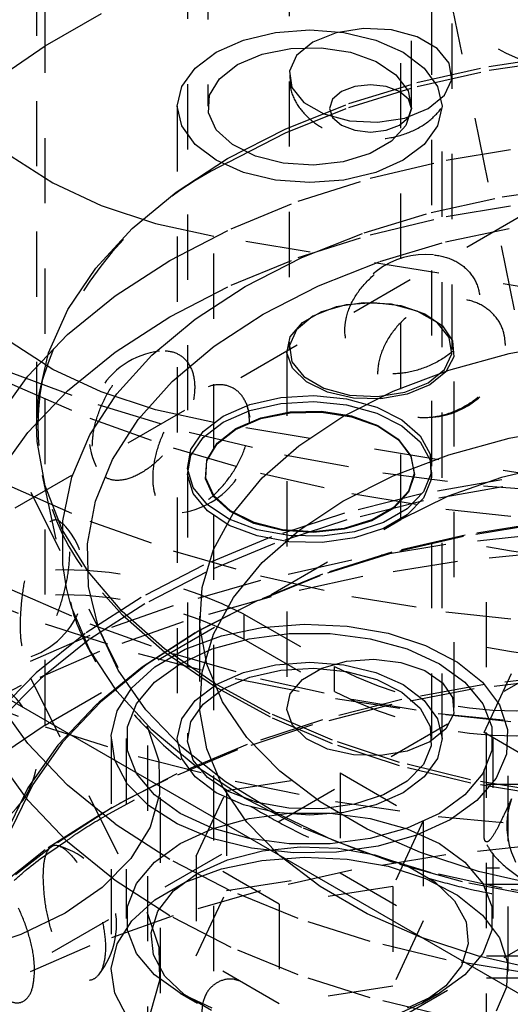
# Model space of a CAD drawing. Header units: inches. Extents: x 1907 to 2452, y -210 to -54.
# Tile 189 of 256: x 1986.158 to 1986.911, y -189.07 to -187.56. Entities that reach past the tile are written whole.
import ezdxf

# ---------------------------------------------------------------- set-up
doc = ezdxf.new("R2010")
doc.units = ezdxf.units.IN
doc.header["$LTSCALE"] = 0.5
doc.header["$MEASUREMENT"] = 0
doc.linetypes.add('HIDDEN', pattern=[0.225, 0.15, -0.075])
doc.layers.add('SID-M-H', color=4, linetype='HIDDEN')
doc.layers.add('SID-M-S', color=105, linetype='Continuous')

msp = doc.modelspace()

# ---------------------------------------------------------------- linework, layer by layer
at = {"layer": 'SID-M-H'}
for p, q in [((1986.18415, -183.28524), (1986.18415, -188.18167)), ((1991.78034, -185.05973), (1978.69887, -192.6115)), ((1986.57136, -185.65506), (1986.57136, -188.06622)), ((1986.82136, -188.06622), (1986.82136, -185.65506)), ((1986.44677, -186.06), (1986.44677, -187.69308)), ((1986.75927, -187.69308), (1986.75927, -186.06)), ((1986.0351, -189.09003), (1989.74741, -186.94696)), ((1986.74278, -188.32697), (1986.74278, -187.00009)), ((1986.41552, -187.25929), (1986.41552, -188.24484)), ((1986.79052, -188.24484), (1986.79052, -187.25929)), ((1986.19738, -187.60073), (1986.74278, -187.28588)), ((1986.19738, -188.64182), (1986.19738, -187.31494)), ((1986.0351, -189.4983), (1989.74741, -187.35523)), ((1986.81635, -187.51551), (1987.0506, -188.66026)), ((1986.50152, -187.59159), (1986.55048, -187.57988)), ((1986.55048, -187.57988), (1986.60302, -187.57589)), ((1986.60302, -187.57589), (1986.65556, -187.57988)), ((1986.64353, -187.58039), (1986.60797, -187.59476)), ((1986.68546, -187.5739), (1986.64353, -187.58039)), ((1986.65556, -187.57988), (1986.70452, -187.59159)), ((1986.72871, -187.57608), (1986.68546, -187.5739)), ((1986.76805, -187.58668), (1986.72871, -187.57608)), ((1986.45948, -187.61022), (1986.50152, -187.59159)), ((1986.60797, -187.59476), (1986.58307, -187.61529)), ((1986.70452, -187.59159), (1986.74656, -187.61022)), ((1986.79875, -187.6044), (1986.76805, -187.58668)), ((1986.13536, -187.64277), (1986.19738, -187.60073)), ((1986.42721, -187.63449), (1986.45948, -187.61022)), ((1986.49253, -187.6293), (1986.53001, -187.61333)), ((1986.53001, -187.61333), (1986.57397, -187.60445)), ((1986.57397, -187.60445), (1986.62051, -187.60345)), ((1986.62051, -187.60345), (1986.6655, -187.61041)), ((1986.6655, -187.61041), (1986.70494, -187.62471)), ((1986.74656, -187.61022), (1986.77882, -187.63449)), ((1986.8171, -187.62711), (1986.79875, -187.6044)), ((1986.46487, -187.65093), (1986.49253, -187.6293)), ((1986.58307, -187.61529), (1986.57183, -187.6395)), ((1986.70494, -187.62471), (1986.73532, -187.64509)), ((1986.82088, -187.65208), (1986.8171, -187.62711)), ((1986.87795, -187.63211), (1986.99269, -187.61506)), ((1986.87813, -187.63802), (1986.99281, -187.62098)), ((1986.40693, -187.66275), (1986.42721, -187.63449)), ((1986.57183, -187.6395), (1986.57562, -187.66446)), ((1986.76751, -187.65687), (1986.87795, -187.63211)), ((1986.76776, -187.66277), (1986.87813, -187.63802)), ((1986.77882, -187.63449), (1986.7991, -187.66275)), ((1986.44949, -187.67631), (1986.46487, -187.65093)), ((1986.66291, -187.689), (1986.76751, -187.65687)), ((1986.73532, -187.64509), (1986.75394, -187.66973)), ((1986.80964, -187.67628), (1986.82088, -187.65208)), ((1986.40002, -187.69308), (1986.40693, -187.66275)), ((1986.57562, -187.66446), (1986.59396, -187.68718)), ((1986.65181, -187.6707), (1986.63815, -187.68249)), ((1986.67225, -187.66281), (1986.65181, -187.6707)), ((1986.66323, -187.69488), (1986.76776, -187.66277)), ((1986.69636, -187.66004), (1986.67225, -187.66281)), ((1986.72047, -187.66281), (1986.69636, -187.66004)), ((1986.7409, -187.6707), (1986.72047, -187.66281)), ((1986.75456, -187.68249), (1986.7409, -187.6707)), ((1986.75394, -187.66973), (1986.75916, -187.69645)), ((1986.7991, -187.66275), (1986.80602, -187.69308)), ((1986.44775, -187.70318), (1986.44949, -187.67631)), ((1986.56564, -187.72805), (1986.66291, -187.689)), ((1986.59396, -187.68718), (1986.62466, -187.7049)), ((1986.63815, -187.68249), (1986.63336, -187.69641)), ((1986.75936, -187.69641), (1986.75456, -187.68249)), ((1986.78474, -187.69681), (1986.80964, -187.67628)), ((1986.40002, -187.69308), (1986.40002, -188.66272)), ((1986.40693, -187.72341), (1986.40002, -187.69308)), ((1986.45981, -187.72915), (1986.44775, -187.70318)), ((1986.56601, -187.7339), (1986.66323, -187.69488)), ((1986.63336, -187.69641), (1986.63815, -187.71033)), ((1986.74918, -187.71119), (1986.78474, -187.69681)), ((1986.75916, -187.69645), (1986.7505, -187.72287)), ((1986.75456, -187.71033), (1986.75936, -187.69641)), ((1986.80602, -187.69308), (1986.7991, -187.72341)), ((1986.80602, -188.66272), (1986.80602, -187.69308)), ((1986.62466, -187.7049), (1986.664, -187.71549)), ((1986.63815, -187.71033), (1986.65181, -187.72213)), ((1986.664, -187.71549), (1986.70725, -187.71767)), ((1986.70725, -187.71767), (1986.74918, -187.71119)), ((1986.7409, -187.72213), (1986.75456, -187.71033)), ((1986.42721, -187.75168), (1986.40693, -187.72341)), ((1986.48458, -187.75192), (1986.45981, -187.72915)), ((1986.47704, -187.77346), (1986.56564, -187.72805)), ((1986.47746, -187.77929), (1986.56601, -187.7339)), ((1986.65181, -187.72213), (1986.67225, -187.73001)), ((1986.67225, -187.73001), (1986.69636, -187.73278)), ((1986.69636, -187.73278), (1986.72047, -187.73001)), ((1986.72047, -187.73001), (1986.7409, -187.72213)), ((1986.7505, -187.72287), (1986.72874, -187.74664)), ((1986.7991, -187.72341), (1986.77882, -187.75168)), ((1986.72874, -187.74664), (1986.6958, -187.76566)), ((1986.45948, -187.77595), (1986.42721, -187.75168)), ((1986.51989, -187.76946), (1986.48458, -187.75192)), ((1986.77882, -187.75168), (1986.74656, -187.77595)), ((1986.81258, -187.77561), (1986.93381, -187.75545)), ((1986.14496, -187.76967), (1986.20891, -187.81073)), ((1986.39837, -187.82461), (1986.47704, -187.77346)), ((1986.50152, -187.79457), (1986.45948, -187.77595)), ((1986.56258, -187.78021), (1986.51989, -187.76946)), ((1986.60886, -187.78322), (1986.56258, -187.78021)), ((1986.65462, -187.77822), (1986.60886, -187.78322)), ((1986.6958, -187.76566), (1986.65462, -187.77822)), ((1986.69603, -187.80348), (1986.81258, -187.77561)), ((1986.74656, -187.77595), (1986.70452, -187.79457)), ((1986.55048, -187.80628), (1986.50152, -187.79457)), ((1986.70452, -187.79457), (1986.65556, -187.80628)), ((1986.60302, -187.81027), (1986.55048, -187.80628)), ((1986.58561, -187.83871), (1986.69603, -187.80348)), ((1986.65556, -187.80628), (1986.60302, -187.81027)), ((1986.20891, -187.81073), (1986.28337, -187.8454)), ((1986.33073, -187.88077), (1986.39837, -187.82461)), ((1986.89805, -187.83204), (1987.01081, -187.81599)), ((1986.48272, -187.88086), (1986.58561, -187.83871)), ((1986.78947, -187.85581), (1986.89805, -187.83204)), ((1986.28337, -187.8454), (1986.36643, -187.87278)), ((1986.81258, -187.86217), (1986.93381, -187.842)), ((1986.68665, -187.88696), (1986.78947, -187.85581)), ((1986.69603, -187.89004), (1986.81258, -187.86217)), ((1986.27508, -187.94115), (1986.33073, -187.88077)), ((1986.36643, -187.87278), (1986.45598, -187.89219)), ((1986.38865, -187.92939), (1986.48272, -187.88086)), ((1986.81138, -187.90124), (1986.91795, -187.87849)), ((1987.39292, -188.04729), (1986.45598, -187.89219)), ((1986.45598, -189.21907), (1986.45598, -187.89219)), ((1986.58561, -187.92527), (1986.69603, -187.89004)), ((1986.59108, -187.92505), (1986.68665, -187.88696)), ((1986.71045, -187.93138), (1986.81138, -187.90124)), ((1986.30459, -187.98369), (1986.38865, -187.92939)), ((1986.48272, -187.96741), (1986.58561, -187.92527)), ((1986.50416, -187.9695), (1986.59108, -187.92505)), ((1986.23218, -188.00491), (1986.27508, -187.94115)), ((1986.61671, -187.96845), (1986.71045, -187.93138)), ((1986.38865, -188.01594), (1986.48272, -187.96741)), ((1986.42715, -188.01968), (1986.50416, -187.9695)), ((1986.53157, -188.01189), (1986.61671, -187.96845)), ((1986.23158, -188.04309), (1986.30459, -187.98369)), ((1986.20265, -188.07114), (1986.23218, -188.00491)), ((1986.64353, -188.00082), (1986.60797, -188.0152)), ((1986.62169, -188.00757), (1986.65969, -187.99684)), ((1986.68546, -187.99434), (1986.64353, -188.00082)), ((1986.65969, -187.99684), (1986.70167, -187.99382)), ((1986.72871, -187.99652), (1986.68546, -187.99434)), ((1986.70167, -187.99382), (1986.74307, -187.99883)), ((1986.76805, -188.00711), (1986.72871, -187.99652)), ((1986.74307, -187.99883), (1986.77941, -188.01133)), ((1986.30459, -188.07025), (1986.38865, -188.01594)), ((1986.36118, -188.07485), (1986.42715, -188.01968)), ((1986.45632, -188.06104), (1986.53157, -188.01189)), ((1986.60797, -188.0152), (1986.58307, -188.03572)), ((1986.59178, -188.02483), (1986.62169, -188.00757)), ((1986.79875, -188.02483), (1986.76805, -188.00711)), ((1986.77941, -188.01133), (1986.80674, -188.02997)), ((1986.58307, -188.03572), (1986.57183, -188.05993)), ((1986.5732, -188.04677), (1986.59178, -188.02483)), ((1986.8171, -188.04754), (1986.79875, -188.02483)), ((1986.80674, -188.02997), (1986.82212, -188.05272)), ((1986.17056, -188.10683), (1986.23158, -188.04309)), ((1986.56797, -188.071), (1986.5732, -188.04677)), ((1986.82088, -188.07251), (1986.8171, -188.04754)), ((1986.20891, -188.09652), (1986.14496, -188.05546)), ((1986.39211, -188.11516), (1986.45632, -188.06104)), ((1986.57183, -188.05993), (1986.57562, -188.0849)), ((1986.82212, -188.05272), (1986.82387, -188.07711)), ((1986.90901, -188.07239), (1987.00657, -188.05451)), ((1986.18689, -188.13893), (1986.20265, -188.07114)), ((1986.23158, -188.12964), (1986.30459, -188.07025)), ((1986.30722, -188.13421), (1986.36118, -188.07485)), ((1986.56786, -188.06794), (1986.56786, -188.61502)), ((1986.57665, -188.0949), (1986.56797, -188.071)), ((1986.80964, -188.09672), (1986.82088, -188.07251)), ((1986.82387, -188.07711), (1986.8118, -188.10052)), ((1986.81657, -188.09777), (1986.90901, -188.07239)), ((1986.82486, -188.61502), (1986.82486, -188.06794)), ((1986.28337, -188.13119), (1986.20891, -188.09652)), ((1986.57562, -188.0849), (1986.59396, -188.10761)), ((1986.5983, -188.11588), (1986.57665, -188.0949)), ((1986.78474, -188.11725), (1986.80964, -188.09672)), ((1986.0863, -188.1056), (1986.35496, -188.64649)), ((1986.12228, -188.17412), (1986.17056, -188.10683)), ((1986.14454, -188.10154), (1986.2779, -188.15059)), ((1986.59396, -188.10761), (1986.62466, -188.12533)), ((1986.73097, -188.13018), (1986.81657, -188.09777)), ((1986.8118, -188.10052), (1986.78722, -188.12039)), ((1986.14602, -188.11924), (1986.2658, -188.17146)), ((1986.3399, -188.17342), (1986.39211, -188.11516)), ((1986.63058, -188.13166), (1986.5983, -188.11588)), ((1986.62466, -188.12533), (1986.664, -188.13592)), ((1986.74918, -188.13162), (1986.78474, -188.11725)), ((1986.78722, -188.12039), (1986.75279, -188.13458)), ((1986.17056, -188.19338), (1986.23158, -188.12964)), ((1986.18415, -188.18167), (1986.18689, -188.13893)), ((1986.26604, -188.19689), (1986.30722, -188.13421)), ((1986.36643, -188.15857), (1986.28337, -188.13119)), ((1986.51112, -188.15049), (1986.55862, -188.13968)), ((1986.55862, -188.13968), (1986.60942, -188.13667)), ((1986.60942, -188.13667), (1986.65974, -188.14167)), ((1986.66999, -188.14054), (1986.63058, -188.13166)), ((1986.65382, -188.16902), (1986.73097, -188.13018)), ((1986.65974, -188.14167), (1986.70585, -188.15433)), ((1986.664, -188.13592), (1986.70725, -188.13811)), ((1986.71225, -188.14155), (1986.66999, -188.14054)), ((1986.70725, -188.13811), (1986.74918, -188.13162)), ((1986.75279, -188.13458), (1986.71225, -188.14155)), ((1986.2779, -188.15059), (1986.41815, -188.19273)), ((1986.47044, -188.16831), (1986.51112, -188.15049)), ((1986.51112, -188.15978), (1986.55862, -188.14897)), ((1986.55862, -188.14897), (1986.60942, -188.14595)), ((1986.60942, -188.14595), (1986.65974, -188.15096)), ((1986.65974, -188.15096), (1986.70585, -188.16362)), ((1986.70585, -188.15433), (1986.74434, -188.17371)), ((1986.2658, -188.17146), (1986.39342, -188.21707)), ((1986.45598, -188.17798), (1986.36643, -188.15857)), ((1986.43958, -188.19179), (1986.47044, -188.16831)), ((1986.47044, -188.17759), (1986.51112, -188.15978)), ((1986.48937, -188.18853), (1986.52792, -188.1721)), ((1986.48957, -188.18739), (1986.52805, -188.17099)), ((1986.52792, -188.1721), (1986.57314, -188.16297)), ((1986.52805, -188.17099), (1986.57319, -188.16187)), ((1986.57314, -188.16297), (1986.62101, -188.16194)), ((1986.57319, -188.16187), (1986.62098, -188.16084)), ((1986.58654, -188.21356), (1986.65382, -188.16902)), ((1986.62098, -188.16084), (1986.66718, -188.16799)), ((1986.62101, -188.16194), (1986.66729, -188.16909)), ((1986.66718, -188.16799), (1986.70767, -188.18268)), ((1986.66729, -188.16909), (1986.70785, -188.18381)), ((1986.70585, -188.16362), (1986.74434, -188.18299)), ((1986.18514, -188.20732), (1986.18415, -188.18167)), ((1986.30049, -188.23494), (1986.3399, -188.17342)), ((1986.43958, -188.20108), (1986.47044, -188.17759)), ((1987.39292, -188.33307), (1986.45598, -188.17798)), ((1986.46116, -188.2096), (1986.48957, -188.18739)), ((1986.70767, -188.18268), (1986.73887, -188.20361)), ((1986.70785, -188.18381), (1986.7391, -188.20477)), ((1986.74434, -188.17371), (1986.77234, -188.19836)), ((1986.74434, -188.18299), (1986.77234, -188.20764)), ((1986.90901, -188.20222), (1987.00657, -188.18434)), ((1986.12228, -188.26067), (1986.17056, -188.19338)), ((1986.23825, -188.26198), (1986.26604, -188.19689)), ((1986.41815, -188.19273), (1986.56424, -188.22767)), ((1986.42085, -188.21922), (1986.43958, -188.19179)), ((1986.42085, -188.2285), (1986.43958, -188.20108)), ((1986.46093, -188.21078), (1986.48937, -188.18853)), ((1986.77234, -188.19836), (1986.78779, -188.22645)), ((1986.81657, -188.2276), (1986.90901, -188.20222)), ((1986.1974, -188.27535), (1986.18514, -188.20732)), ((1986.39342, -188.21707), (1986.52778, -188.2557)), ((1986.4451, -188.23688), (1986.46093, -188.21078)), ((1986.44537, -188.23566), (1986.46116, -188.2096)), ((1986.5304, -188.26297), (1986.58654, -188.21356)), ((1986.73887, -188.20361), (1986.758, -188.22891)), ((1986.7391, -188.20477), (1986.75826, -188.23012)), ((1986.77234, -188.20764), (1986.78779, -188.23574)), ((1986.41563, -188.24854), (1986.42085, -188.21922)), ((1986.41563, -188.25783), (1986.42085, -188.2285)), ((1986.56424, -188.22767), (1986.71504, -188.25511)), ((1986.73097, -188.26001), (1986.81657, -188.2276)), ((1986.758, -188.22891), (1986.76335, -188.25635)), ((1986.75826, -188.23012), (1986.76362, -188.2576)), ((1986.78779, -188.22645), (1986.78953, -188.25591)), ((1986.27448, -188.2988), (1986.30049, -188.23494)), ((1986.44331, -188.26452), (1986.4451, -188.23688)), ((1986.44358, -188.26325), (1986.44537, -188.23566)), ((1986.78779, -188.23574), (1986.78953, -188.2652)), ((1986.98597, -188.24171), (1986.89736, -188.2625)), ((1986.19254, -188.25917), (1986.23, -188.43126)), ((1986.22425, -188.32853), (1986.23825, -188.26198)), ((1986.41552, -188.25413), (1986.41552, -188.66272)), ((1986.4243, -188.27759), (1986.41563, -188.24854)), ((1986.4243, -188.28688), (1986.41563, -188.25783)), ((1986.45596, -188.28992), (1986.44358, -188.26325)), ((1986.48644, -188.31633), (1986.5304, -188.26297)), ((1986.52778, -188.2557), (1986.66774, -188.287)), ((1986.65382, -188.29885), (1986.73097, -188.26001)), ((1986.71504, -188.25511), (1986.86941, -188.27487)), ((1986.76335, -188.25635), (1986.75446, -188.28348)), ((1986.76362, -188.2576), (1986.75471, -188.28477)), ((1986.78953, -188.25591), (1986.77745, -188.28455)), ((1986.79052, -188.66272), (1986.79052, -188.25413)), ((1986.89736, -188.2625), (1986.8156, -188.29116)), ((1987.02384, -188.25185), (1986.89756, -188.26584)), ((1987.0249, -188.26278), (1986.89946, -188.27668)), ((1986.14602, -188.27683), (1986.2658, -188.32905)), ((1986.22352, -188.34207), (1986.1974, -188.27535)), ((1986.44623, -188.30421), (1986.4243, -188.27759)), ((1986.45571, -188.29123), (1986.44331, -188.26452)), ((1986.89756, -188.26584), (1986.77464, -188.28762)), ((1986.89946, -188.27668), (1986.77736, -188.29832)), ((1986.78953, -188.2652), (1986.77745, -188.29384)), ((1986.86941, -188.27487), (1987.02618, -188.28679)), ((1986.44623, -188.3135), (1986.4243, -188.28688)), ((1986.4812, -188.31465), (1986.45571, -188.29123)), ((1986.4814, -188.3133), (1986.45596, -188.28992)), ((1986.77464, -188.28762), (1986.65653, -188.31696)), ((1986.66774, -188.287), (1986.8121, -188.31071)), ((1986.75446, -188.28348), (1986.73211, -188.30789)), ((1986.75471, -188.28477), (1986.73233, -188.30923)), ((1986.8156, -188.29116), (1986.74278, -188.32697)), ((1986.77745, -188.28455), (1986.75242, -188.31025)), ((1986.26225, -188.36401), (1986.27448, -188.2988)), ((1986.47979, -188.32643), (1986.44623, -188.30421)), ((1986.58654, -188.34339), (1986.65382, -188.29885)), ((1986.77736, -188.29832), (1986.66003, -188.32746)), ((1986.73211, -188.30789), (1986.69829, -188.32741)), ((1986.77745, -188.29384), (1986.75242, -188.31953)), ((1986.47979, -188.33571), (1986.44623, -188.3135)), ((1986.45547, -188.37266), (1986.48644, -188.31633)), ((1986.51751, -188.33269), (1986.4812, -188.31465)), ((1986.51766, -188.33131), (1986.4814, -188.3133)), ((1986.65653, -188.31696), (1986.5446, -188.35349)), ((1986.73233, -188.30923), (1986.69845, -188.32878)), ((1986.75242, -188.31025), (1986.71631, -188.33109)), ((1986.75242, -188.31953), (1986.71631, -188.34038)), ((1986.8121, -188.31071), (1986.95964, -188.32663)), ((1986.19738, -188.64182), (1986.74278, -188.32697)), ((1986.22425, -188.39557), (1986.22425, -188.32853)), ((1986.2658, -188.32905), (1986.39342, -188.37467)), ((1986.52249, -188.34259), (1986.47979, -188.32643)), ((1986.52249, -188.35188), (1986.47979, -188.33571)), ((1986.56142, -188.34375), (1986.51751, -188.33269)), ((1986.56149, -188.34235), (1986.51766, -188.33131)), ((1986.66003, -188.32746), (1986.54884, -188.36375)), ((1986.69829, -188.32741), (1986.65601, -188.34031)), ((1986.69845, -188.32878), (1986.6561, -188.3417)), ((1986.71631, -188.33109), (1986.6718, -188.34554)), ((1986.95662, -188.33374), (1986.83888, -188.35265)), ((1986.9583, -188.33175), (1986.84142, -188.35052)), ((1986.26313, -188.40653), (1986.22352, -188.34207)), ((1986.5446, -188.35349), (1986.44017, -188.39679)), ((1986.57116, -188.35151), (1986.52249, -188.34259)), ((1986.57116, -188.3608), (1986.52249, -188.35188)), ((1986.5304, -188.3928), (1986.58654, -188.34339)), ((1986.60903, -188.34685), (1986.56142, -188.34375)), ((1986.60902, -188.34544), (1986.56149, -188.34235)), ((1986.62219, -188.35252), (1986.57116, -188.35151)), ((1986.65601, -188.34031), (1986.60902, -188.34544)), ((1986.6561, -188.3417), (1986.60903, -188.34685)), ((1986.6718, -188.34554), (1986.62219, -188.35252)), ((1986.71631, -188.34038), (1986.6718, -188.35483)), ((1986.83888, -188.35265), (1986.72564, -188.37918)), ((1986.84142, -188.35052), (1986.72901, -188.37686)), ((1986.95964, -188.34934), (1986.8121, -188.36526)), ((1986.264, -188.4296), (1986.26225, -188.36401)), ((1986.54884, -188.36375), (1986.4451, -188.40676)), ((1986.62219, -188.3618), (1986.57116, -188.3608)), ((1986.6718, -188.35483), (1986.62219, -188.3618)), ((1986.8121, -188.36526), (1986.66774, -188.38897)), ((1986.87415, -189.15334), (1986.87415, -188.36821)), ((1986.39342, -188.37467), (1986.52778, -188.41329)), ((1986.43808, -188.43089), (1986.45547, -188.37266)), ((1986.72564, -188.37918), (1986.61838, -188.41299)), ((1986.72901, -188.37686), (1986.62254, -188.41042)), ((1986.97776, -188.37591), (1986.82962, -188.39111)), ((1986.0863, -188.39139), (1986.35496, -188.93228)), ((1986.23, -188.43126), (1986.22425, -188.39557)), ((1986.44017, -188.39679), (1986.34446, -188.44636)), ((1986.48644, -188.44616), (1986.5304, -188.3928)), ((1986.66774, -188.38897), (1986.52778, -188.42028)), ((1986.82962, -188.39111), (1986.6846, -188.41424)), ((1986.31566, -188.46784), (1986.26313, -188.40653)), ((1986.4451, -188.40676), (1986.35003, -188.456)), ((1986.61838, -188.41299), (1986.51849, -188.45364)), ((1986.62254, -188.41042), (1986.52339, -188.45077)), ((1986.52778, -188.41329), (1986.66774, -188.44459)), ((1986.6846, -188.41424), (1986.54396, -188.44512)), ((1986.52778, -188.42028), (1986.39342, -188.4589)), ((1986.0625, -188.43436), (1986.19758, -188.48677)), ((1986.14602, -188.43443), (1986.2658, -188.48664)), ((1986.23514, -188.4518), (1986.23, -188.43126)), ((1986.2797, -188.49457), (1986.264, -188.4296)), ((1986.31618, -188.47325), (1986.28523, -188.43939)), ((1986.43459, -188.48995), (1986.43808, -188.43089)), ((1986.23825, -188.46212), (1986.23514, -188.4518)), ((1986.34446, -188.44636), (1986.25859, -188.50161)), ((1986.35003, -188.456), (1986.26473, -188.51089)), ((1986.39342, -188.4589), (1986.2658, -188.50451)), ((1986.54396, -188.44512), (1986.40896, -188.48346)), ((1986.51849, -188.45364), (1986.42728, -188.5006)), ((1986.52339, -188.45077), (1986.43285, -188.49738)), ((1986.45547, -188.50249), (1986.48644, -188.44616)), ((1986.66774, -188.44459), (1986.8121, -188.4683)), ((1986.26604, -188.52721), (1986.23825, -188.46212)), ((1986.38039, -188.52513), (1986.31566, -188.46784)), ((1986.38087, -188.53051), (1986.31618, -188.47325)), ((1986.5021, -188.47169), (1986.64129, -188.55204)), ((1986.5021, -188.47169), (1986.5021, -188.51026)), ((1986.8121, -188.4683), (1986.95964, -188.48422)), ((1986.87045, -188.65352), (1986.95451, -188.47243)), ((1986.19758, -188.48677), (1986.33996, -188.53228)), ((1986.2658, -188.48664), (1986.39342, -188.53226)), ((1986.40896, -188.48346), (1986.28076, -188.52893)), ((1986.43415, -188.47517), (1986.43415, -188.605)), ((1986.52953, -188.49213), (1986.59477, -188.487)), ((1986.59477, -188.487), (1986.6604, -188.49009)), ((1986.2658, -188.50451), (1986.14602, -188.55673)), ((1986.25859, -188.50161), (1986.18358, -188.5619)), ((1986.30911, -188.55793), (1986.2797, -188.49457)), ((1986.42728, -188.5006), (1986.34594, -188.55325)), ((1986.43285, -188.49738), (1986.3521, -188.54965)), ((1986.44505, -188.54874), (1986.43459, -188.48995)), ((1986.43808, -188.56072), (1986.45547, -188.50249)), ((1986.46772, -188.50524), (1986.52953, -188.49213)), ((1986.51013, -188.50947), (1986.57153, -188.50138)), ((1986.57153, -188.50138), (1986.63451, -188.50138)), ((1986.63451, -188.50138), (1986.69591, -188.50947)), ((1986.6604, -188.49009), (1986.72334, -188.50125)), ((1986.72334, -188.50125), (1986.78066, -188.51995)), ((1986.26473, -188.51089), (1986.1942, -188.5672)), ((1986.41225, -188.52571), (1986.46772, -188.50524)), ((1986.45338, -188.52525), (1986.51013, -188.50947)), ((1986.5021, -188.51026), (1986.64129, -188.59062)), ((1986.69591, -188.50947), (1986.75265, -188.52525)), ((1986.78066, -188.51995), (1986.82967, -188.54534)), ((1986.28076, -188.52893), (1986.1605, -188.58113)), ((1986.30722, -188.58989), (1986.26604, -188.52721)), ((1986.33996, -188.53228), (1986.4886, -188.57056)), ((1986.36569, -188.55259), (1986.41225, -188.52571)), ((1986.4564, -188.5776), (1986.38039, -188.52513)), ((1986.45683, -188.58294), (1986.38087, -188.53051)), ((1986.39342, -188.53226), (1986.52778, -188.57088)), ((1986.40414, -188.54792), (1986.45338, -188.52525)), ((1986.75265, -188.52525), (1986.80189, -188.54792)), ((1986.3521, -188.54965), (1986.2822, -188.60689)), ((1986.36488, -188.57634), (1986.40414, -188.54792)), ((1986.46929, -188.60615), (1986.44505, -188.54874)), ((1986.50152, -188.56123), (1986.55048, -188.54953)), ((1986.55048, -188.54953), (1986.60302, -188.54553)), ((1986.60302, -188.54553), (1986.65556, -188.54953)), ((1986.62169, -188.55465), (1986.65969, -188.54392)), ((1986.65556, -188.54953), (1986.70452, -188.56123)), ((1986.65969, -188.54392), (1986.70167, -188.5409)), ((1986.70167, -188.5409), (1986.74307, -188.54591)), ((1986.74307, -188.54591), (1986.77941, -188.55841)), ((1986.80189, -188.54792), (1986.84116, -188.57634)), ((1986.82967, -188.54534), (1986.86809, -188.57621)), ((1986.18358, -188.5619), (1986.1203, -188.62651)), ((1986.34594, -188.55325), (1986.2802, -188.60662)), ((1986.35178, -188.61872), (1986.30911, -188.55793)), ((1986.33022, -188.58462), (1986.36569, -188.55259)), ((1986.43459, -188.61978), (1986.43808, -188.56072)), ((1986.45948, -188.57986), (1986.50152, -188.56123)), ((1986.51112, -188.56837), (1986.55862, -188.55756)), ((1986.55862, -188.55756), (1986.60942, -188.55454)), ((1986.59178, -188.57192), (1986.62169, -188.55465)), ((1986.60942, -188.55454), (1986.65974, -188.55955)), ((1986.64129, -188.59062), (1986.64129, -188.55204)), ((1986.65974, -188.55955), (1986.70585, -188.57221)), ((1986.70452, -188.56123), (1986.74656, -188.57986)), ((1986.77941, -188.55841), (1986.80674, -188.57705)), ((1987.00176, -188.56455), (1986.87135, -188.57979)), ((1986.19022, -188.57078), (1986.12735, -188.63496)), ((1986.1942, -188.5672), (1986.19022, -188.57078)), ((1986.33755, -188.6091), (1986.36488, -188.57634)), ((1986.42721, -188.60413), (1986.45948, -188.57986)), ((1986.54262, -188.62451), (1986.4564, -188.5776)), ((1986.47044, -188.58618), (1986.51112, -188.56837)), ((1986.4886, -188.57056), (1986.64238, -188.60132)), ((1986.52778, -188.57088), (1986.66774, -188.60218)), ((1986.5732, -188.59385), (1986.59178, -188.57192)), ((1986.70585, -188.57221), (1986.74434, -188.59159)), ((1986.87135, -188.57979), (1986.74448, -188.60294)), ((1986.74656, -188.57986), (1986.77882, -188.60413)), ((1986.80674, -188.57705), (1986.82212, -188.5998)), ((1986.84116, -188.57634), (1986.86849, -188.6091)), ((1986.98548, -188.57064), (1986.85545, -188.58659)), ((1986.86809, -188.57621), (1986.89411, -188.61113)), ((1986.0625, -188.59196), (1986.19758, -188.64436)), ((1986.1605, -188.58113), (1986.06759, -188.62918)), ((1986.36118, -188.64925), (1986.30722, -188.58989)), ((1986.30752, -188.6203), (1986.33022, -188.58462)), ((1986.43958, -188.60967), (1986.47044, -188.58618)), ((1986.54301, -188.62982), (1986.45683, -188.58294)), ((1986.56797, -188.61809), (1986.5732, -188.59385)), ((1986.85545, -188.58659), (1986.72902, -188.61031)), ((1986.74434, -188.59159), (1986.77234, -188.61623)), ((1986.17056, -188.6704), (1986.12228, -188.60312)), ((1986.2822, -188.60689), (1986.22407, -188.66836)), ((1986.2802, -188.60662), (1986.27552, -188.61092)), ((1986.32354, -188.64454), (1986.33755, -188.6091)), ((1986.40693, -188.63239), (1986.42721, -188.60413)), ((1986.42085, -188.6371), (1986.43958, -188.60967)), ((1986.50684, -188.66112), (1986.46929, -188.60615)), ((1986.72902, -188.61031), (1986.60758, -188.64152)), ((1986.74448, -188.60294), (1986.6226, -188.63374)), ((1986.64238, -188.60132), (1986.80018, -188.62433)), ((1986.66774, -188.60218), (1986.8121, -188.62589)), ((1986.77882, -188.60413), (1986.7991, -188.63239)), ((1986.82212, -188.5998), (1986.82387, -188.6242)), ((1986.86849, -188.6091), (1986.8825, -188.64454)), ((1986.27552, -188.61092), (1986.21695, -188.67284)), ((1986.29863, -188.65796), (1986.30752, -188.6203)), ((1986.40707, -188.67603), (1986.35178, -188.61872)), ((1986.44505, -188.67857), (1986.43459, -188.61978)), ((1986.63785, -188.6652), (1986.54262, -188.62451)), ((1986.57665, -188.64199), (1986.56797, -188.61809)), ((1986.77234, -188.61623), (1986.78779, -188.64433)), ((1986.80018, -188.62433), (1986.96082, -188.63943)), ((1986.82387, -188.6242), (1986.8118, -188.6476)), ((1986.89411, -188.61113), (1986.90651, -188.64846)), ((1986.40002, -188.66272), (1986.40693, -188.63239)), ((1986.41563, -188.66642), (1986.42085, -188.6371)), ((1986.6226, -188.63374), (1986.50708, -188.67185)), ((1986.63818, -188.67049), (1986.54301, -188.62982)), ((1986.7991, -188.63239), (1986.80602, -188.66272)), ((1986.8121, -188.62589), (1986.95964, -188.64182)), ((1986.19738, -188.64182), (1986.13536, -188.68386)), ((1986.19758, -188.64436), (1986.33996, -188.68988)), ((1986.32354, -188.6809), (1986.32354, -188.64454)), ((1986.35496, -189.97337), (1986.35496, -188.64649)), ((1986.35496, -188.64649), (1986.37174, -188.69671)), ((1986.42715, -188.70442), (1986.36118, -188.64925)), ((1986.60758, -188.64152), (1986.49246, -188.67989)), ((1986.5983, -188.66296), (1986.57665, -188.64199)), ((1986.8118, -188.6476), (1986.78722, -188.66748)), ((1986.78779, -188.64433), (1986.78953, -188.67379)), ((1986.87045, -188.80988), (1986.87045, -188.65352)), ((1987.10009, -188.78609), (1986.87045, -188.65352)), ((1986.8825, -188.64454), (1986.8825, -188.6809)), ((1986.90651, -188.64846), (1986.90473, -188.68645)), ((1986.23158, -188.73414), (1986.17056, -188.6704)), ((1986.22407, -188.66836), (1986.17844, -188.73325)), ((1986.29852, -188.66272), (1986.29852, -189.01996)), ((1986.30397, -188.69585), (1986.29863, -188.65796)), ((1986.32177, -188.66272), (1986.32177, -188.93831)), ((1986.40693, -188.69305), (1986.40002, -188.66272)), ((1986.4243, -188.69547), (1986.41563, -188.66642)), ((1986.55701, -188.71263), (1986.50684, -188.66112)), ((1986.63058, -188.67875), (1986.5983, -188.66296)), ((1986.74075, -188.69911), (1986.63785, -188.6652)), ((1986.74102, -188.70438), (1986.63818, -188.67049)), ((1986.78722, -188.66748), (1986.75279, -188.68166)), ((1986.80602, -188.66272), (1986.7991, -188.69305)), ((1986.88427, -188.93831), (1986.88427, -188.66272)), ((1986.90752, -189.01996), (1986.90752, -188.66272)), ((1986.21695, -188.67284), (1986.17099, -188.73821)), ((1986.33755, -188.71635), (1986.32354, -188.6809)), ((1986.49246, -188.67989), (1986.38491, -188.725)), ((1986.50708, -188.67185), (1986.39922, -188.71684)), ((1986.47414, -188.72897), (1986.40707, -188.67603)), ((1986.46929, -188.73598), (1986.44505, -188.67857)), ((1986.66999, -188.68762), (1986.63058, -188.67875)), ((1986.75279, -188.68166), (1986.71225, -188.68863)), ((1986.78953, -188.67379), (1986.77745, -188.70243)), ((1986.8825, -188.6809), (1986.86849, -188.71635)), ((1986.17056, -188.75696), (1986.12228, -188.68967)), ((1986.3233, -188.73219), (1986.30397, -188.69585)), ((1986.33996, -188.68988), (1986.4886, -188.72815)), ((1986.37174, -188.69671), (1986.3729, -188.74786)), ((1986.42721, -188.72132), (1986.40693, -188.69305)), ((1986.44623, -188.72209), (1986.4243, -188.69547)), ((1986.71225, -188.68863), (1986.66999, -188.68762)), ((1986.84988, -188.72575), (1986.74075, -188.69911)), ((1986.7991, -188.69305), (1986.77882, -188.72132)), ((1986.90473, -188.68645), (1986.88884, -188.72334)), ((1986.50416, -188.7546), (1986.42715, -188.70442)), ((1986.47564, -188.74229), (1986.64964, -188.71538)), ((1986.61886, -188.75972), (1986.55701, -188.71263)), ((1986.64964, -188.71538), (1986.64964, -188.86848)), ((1986.64964, -188.71538), (1986.77701, -188.78891)), ((1986.85008, -188.73101), (1986.74102, -188.70438)), ((1986.77745, -188.70243), (1986.75242, -188.72813)), ((1986.39922, -188.71684), (1986.30026, -188.76818)), ((1986.38491, -188.725), (1986.32574, -188.75445)), ((1986.36488, -188.7491), (1986.33755, -188.71635)), ((1986.37433, -190.05293), (1986.37433, -188.72605)), ((1986.45948, -188.74559), (1986.42721, -188.72132)), ((1986.47979, -188.74431), (1986.44623, -188.72209)), ((1986.55198, -188.77676), (1986.47414, -188.72897)), ((1986.4886, -188.72815), (1986.64238, -188.75891)), ((1986.75242, -188.72813), (1986.71631, -188.74897)), ((1986.77882, -188.72132), (1986.74656, -188.74559)), ((1986.86849, -188.71635), (1986.84116, -188.7491)), ((1986.96369, -188.74475), (1986.84988, -188.72575)), ((1986.96382, -188.75), (1986.85008, -188.73101)), ((1986.88884, -188.72334), (1986.85958, -188.75739)), ((1986.17099, -188.73821), (1986.13824, -188.80618)), ((1986.17844, -188.73325), (1986.14593, -188.80072)), ((1986.30459, -188.79354), (1986.23158, -188.73414)), ((1986.35571, -188.76527), (1986.3233, -188.73219)), ((1986.42902, -188.84274), (1986.47564, -188.74229)), ((1986.50152, -188.76421), (1986.45948, -188.74559)), ((1986.50684, -188.79095), (1986.46929, -188.73598)), ((1986.47564, -188.74229), (1986.47564, -188.89539)), ((1986.52249, -188.76047), (1986.47979, -188.74431)), ((1986.74656, -188.74559), (1986.70452, -188.76421)), ((1986.87415, -188.73232), (1987.49415, -188.73232)), ((1986.23158, -188.8207), (1986.17056, -188.75696)), ((1986.32574, -188.75445), (1986.28612, -188.77635)), ((1986.29612, -188.77734), (1986.33436, -188.75638)), ((1986.3729, -188.74786), (1986.3584, -188.79832)), ((1986.40414, -188.77753), (1986.36488, -188.7491)), ((1986.59108, -188.79906), (1986.50416, -188.7546)), ((1986.57116, -188.76939), (1986.52249, -188.76047)), ((1986.69125, -188.8015), (1986.61886, -188.75972)), ((1986.64238, -188.75891), (1986.80018, -188.78192)), ((1986.71631, -188.74897), (1986.6718, -188.76342)), ((1986.84116, -188.7491), (1986.80189, -188.77753)), ((1986.85958, -188.75739), (1986.81833, -188.78702)), ((1986.28612, -188.77635), (1986.19717, -188.83338)), ((1986.30026, -188.76818), (1986.21132, -188.82531)), ((1986.39968, -188.79357), (1986.35571, -188.76527)), ((1986.55048, -188.77592), (1986.50152, -188.76421)), ((1986.60302, -188.77991), (1986.55048, -188.77592)), ((1986.62219, -188.7704), (1986.57116, -188.76939)), ((1986.65556, -188.77592), (1986.60302, -188.77991)), ((1986.6718, -188.76342), (1986.62219, -188.7704)), ((1986.70452, -188.76421), (1986.65556, -188.77592)), ((1986.45338, -188.8002), (1986.40414, -188.77753)), ((1986.45338, -188.80083), (1986.51013, -188.78505)), ((1986.55701, -188.84246), (1986.50684, -188.79095)), ((1986.51013, -188.78505), (1986.57153, -188.77696)), ((1986.63939, -188.81867), (1986.55198, -188.77676)), ((1986.57153, -188.77696), (1986.63451, -188.77696)), ((1986.63451, -188.77696), (1986.69591, -188.78505)), ((1986.69591, -188.78505), (1986.75265, -188.80083)), ((1986.77701, -188.78891), (1986.73039, -188.88936)), ((1986.80189, -188.77753), (1986.75265, -188.8002)), ((1986.81833, -188.78702), (1986.76701, -188.81084)), ((1986.77701, -188.78891), (1986.77701, -188.94201)), ((1986.80018, -188.78192), (1986.96082, -188.79702)), ((1986.38865, -188.84785), (1986.30459, -188.79354)), ((1986.3584, -188.79832), (1986.32871, -188.84651)), ((1986.45315, -188.81574), (1986.39968, -188.79357)), ((1986.40414, -188.8235), (1986.45338, -188.80083)), ((1986.51013, -188.81597), (1986.45338, -188.8002)), ((1986.68665, -188.83714), (1986.59108, -188.79906)), ((1986.77281, -188.83721), (1986.69125, -188.8015)), ((1986.75265, -188.8002), (1986.69591, -188.81597)), ((1986.75265, -188.80083), (1986.80189, -188.8235)), ((1986.30459, -188.88009), (1986.23158, -188.8207)), ((1986.51364, -188.83076), (1986.45315, -188.81574)), ((1986.57153, -188.82406), (1986.51013, -188.81597)), ((1986.69591, -188.81597), (1986.63451, -188.82406)), ((1986.73507, -188.85406), (1986.63939, -188.81867)), ((1986.76701, -188.81084), (1986.70802, -188.82772)), ((1986.19717, -188.83338), (1986.11904, -188.89546)), ((1986.21132, -188.82531), (1986.15201, -188.87138)), ((1986.36488, -188.85192), (1986.40414, -188.8235)), ((1986.47692, -188.84851), (1986.5305, -188.83458)), ((1986.57831, -188.83793), (1986.51364, -188.83076)), ((1986.5305, -188.83458), (1986.5883, -188.82847)), ((1986.63451, -188.82406), (1986.57153, -188.82406)), ((1986.64413, -188.8369), (1986.57831, -188.83793)), ((1986.5883, -188.82847), (1986.64696, -188.83052)), ((1986.70802, -188.82772), (1986.64413, -188.8369)), ((1986.64696, -188.83052), (1986.70306, -188.84061)), ((1986.80189, -188.8235), (1986.84116, -188.85192)), ((1986.95964, -188.82498), (1986.8121, -188.8409)), ((1986.32871, -188.84651), (1986.28474, -188.89092)), ((1986.33755, -188.88468), (1986.36488, -188.85192)), ((1986.48272, -188.89638), (1986.38865, -188.84785)), ((1986.5564, -188.91627), (1986.42902, -188.84274)), ((1986.42902, -188.84274), (1986.42902, -188.99584)), ((1986.43066, -188.86943), (1986.47692, -188.84851)), ((1986.46772, -188.86248), (1986.52953, -188.84937)), ((1986.52953, -188.84937), (1986.59477, -188.84424)), ((1986.61886, -188.88955), (1986.55701, -188.84246)), ((1986.59477, -188.84424), (1986.6604, -188.84732)), ((1986.6604, -188.84732), (1986.72334, -188.85848)), ((1986.8121, -188.8409), (1986.66774, -188.86461)), ((1986.78947, -188.86829), (1986.68665, -188.83714)), ((1986.70306, -188.84061), (1986.75334, -188.85816)), ((1986.86204, -188.86617), (1986.77281, -188.83721)), ((1986.84116, -188.85192), (1986.86849, -188.88468)), ((1986.41225, -188.88295), (1986.46772, -188.86248)), ((1986.66774, -188.86461), (1986.52778, -188.89591)), ((1986.72334, -188.85848), (1986.78066, -188.87719)), ((1986.83755, -188.88239), (1986.73507, -188.85406)), ((1986.75334, -188.85816), (1986.79489, -188.88214)), ((1986.95726, -188.88785), (1986.86204, -188.86617)), ((1987.49415, -188.86153), (1986.87415, -188.86153)), ((1986.38865, -188.9344), (1986.30459, -188.88009)), ((1986.39442, -188.89613), (1986.43066, -188.86943)), ((1986.47564, -188.89539), (1986.64964, -188.86848)), ((1986.64964, -188.86848), (1986.77701, -188.94201)), ((1986.78066, -188.87719), (1986.82967, -188.90257)), ((1986.89805, -188.89207), (1986.78947, -188.86829)), ((1986.79489, -188.88214), (1986.82529, -188.91117)), ((1986.28474, -188.89092), (1986.22788, -188.93015)), ((1986.32354, -188.92013), (1986.33755, -188.88468)), ((1986.36569, -188.90983), (1986.41225, -188.88295)), ((1986.3703, -188.92706), (1986.39442, -188.89613)), ((1986.52778, -188.89591), (1986.39342, -188.93453)), ((1986.42902, -188.99584), (1986.47564, -188.89539)), ((1986.58561, -188.93852), (1986.48272, -188.89638)), ((1986.73039, -188.88936), (1986.5564, -188.91627)), ((1986.69125, -188.93133), (1986.61886, -188.88955)), ((1986.73039, -188.88936), (1986.73039, -189.04246)), ((1986.94529, -188.90323), (1986.83755, -188.88239)), ((1986.86849, -188.88468), (1986.8825, -188.92013)), ((1986.87415, -188.88592), (1987.49415, -188.88592)), ((1987.01081, -188.90811), (1986.89805, -188.89207)), ((1986.33022, -188.94186), (1986.36569, -188.90983)), ((1986.82529, -188.91117), (1986.84278, -188.94356)), ((1986.82967, -188.90257), (1986.86809, -188.93345)), ((1986.32354, -188.95648), (1986.32354, -188.92013)), ((1986.35971, -188.96043), (1986.3703, -188.92706)), ((1986.5564, -188.91627), (1986.5564, -189.06937)), ((1986.8825, -188.92013), (1986.8825, -188.95648)), ((1986.22788, -188.93015), (1986.15993, -188.96297)), ((1986.39342, -188.93453), (1986.2658, -188.98015)), ((1986.30752, -188.97754), (1986.33022, -188.94186)), ((1986.35496, -188.93228), (1986.37174, -188.9825)), ((1986.48272, -188.98293), (1986.38865, -188.9344)), ((1986.69603, -188.97375), (1986.58561, -188.93852)), ((1986.77281, -188.96704), (1986.69125, -188.93133)), ((1986.77701, -188.94201), (1986.73039, -189.04246)), ((1986.86809, -188.93345), (1986.89411, -188.96836)), ((1986.33755, -188.99193), (1986.32354, -188.95648)), ((1986.84278, -188.94356), (1986.84632, -188.97742)), ((1986.8825, -188.95648), (1986.86849, -188.99193)), ((1986.15993, -188.96297), (1986.083, -188.98835)), ((1986.36326, -188.99429), (1986.35971, -188.96043)), ((1986.86204, -188.996), (1986.77281, -188.96704)), ((1986.89411, -188.96836), (1986.90651, -189.00569)), ((1986.2658, -188.98015), (1986.14602, -189.03237)), ((1986.29863, -189.0152), (1986.30752, -188.97754)), ((1986.37174, -188.9825), (1986.3729, -189.03365)), ((1986.58561, -189.02507), (1986.48272, -188.98293)), ((1986.81258, -189.00162), (1986.69603, -188.97375)), ((1986.84632, -188.97742), (1986.83573, -189.01079)), ((1986.36488, -189.02469), (1986.33755, -188.99193)), ((1986.38074, -189.02668), (1986.36326, -188.99429)), ((1986.5564, -189.06937), (1986.42902, -188.99584)), ((1986.93381, -189.02178), (1986.81258, -189.00162)), ((1986.86849, -188.99193), (1986.84116, -189.02469)), ((1986.95726, -189.01768), (1986.86204, -188.996)), ((1986.87415, -188.99575), (1987.49415, -188.99575)), ((1986.30397, -189.05309), (1986.29863, -189.0152)), ((1986.83573, -189.01079), (1986.81161, -189.04172)), ((1986.90651, -189.00569), (1986.90473, -189.04369)), ((1986.40414, -189.05311), (1986.36488, -189.02469)), ((1986.41114, -189.05571), (1986.38074, -189.02668)), ((1986.69603, -189.0603), (1986.58561, -189.02507)), ((1986.84116, -189.02469), (1986.80189, -189.05311)), ((1986.87415, -189.02922), (1987.49415, -189.02922)), ((1986.3729, -189.03365), (1986.3584, -189.08411)), ((1986.73039, -189.04246), (1986.5564, -189.06937)), ((1986.81161, -189.04172), (1986.77538, -189.06843)), ((1986.90473, -189.04369), (1986.88884, -189.08058)), ((1986.3233, -189.08942), (1986.30397, -189.05309)), ((1986.40411, -189.05309), (1986.43063, -189.06841)), ((1986.45338, -189.07578), (1986.40414, -189.05311)), ((1986.45269, -189.07969), (1986.41114, -189.05571)), ((1986.81258, -189.08817), (1986.69603, -189.0603)), ((1986.80189, -189.05311), (1986.75265, -189.07578)), ((1986.7754, -189.06841), (1986.80192, -189.05309)), ((1986.77538, -189.06843), (1986.72912, -189.08935))]:
    msp.add_line(p, q, dxfattribs=at)
for centre, radius, start, end in [((1986.71562, -188.27023), 0.54565, 115.87764, 163.32187), ((1986.78098, -188.04543), 0.125, 84.40856, 168.25528), ((1986.38865, -188.19251), 0.125, 97.24802, 204.99822), ((1986.78098, -188.04543), 0.125, 265.75741, 337.45941), ((1986.56333, -188.18462), 0.37716, 169.15177, 222.49329), ((1986.38865, -188.19251), 0.125, 278.67042, 18.55956), ((1986.13387, -188.419), 0.125, 289.72798, 43.91347), ((1987.18415, -186.64199), 1.75384, 259.8192, 280.1808), ((1986.22371, -189.00898), 0.60513, 62.60967, 117.39033), ((1986.22371, -189.04755), 0.60513, 62.60967, 117.39033), ((1987.18415, -186.79631), 1.75384, 259.8192, 280.1808), ((1986.91968, -188.01476), 0.60513, 242.60967, 297.39033), ((1986.06069, -188.68573), 0.125, 303.1443, 60.54791), ((1986.91968, -188.05333), 0.60513, 242.60967, 297.39033), ((1987.02907, -188.79606), 0.12365, 160.539, 249.25792), ((1986.18177, -188.94659), 0.125, 321.39062, 73.0205), ((1986.47616, -189.15646), 0.125, 349.93843, 84.40818)]:
    msp.add_arc(centre, radius, start, end, dxfattribs=at)
msp.add_ellipse((1987.06903, -187.50328), major_axis=(0.25441, -0.00763), ratio=0.5765952, dxfattribs=at)
for points, knots in [([(1986.57285, -187.64521), (1986.57282, -187.65288), (1986.57274, -187.6707), (1986.58598, -187.69568), (1986.60668, -187.71743), (1986.63445, -187.7335), (1986.66875, -187.74336), (1986.70801, -187.74532), (1986.74652, -187.73814), (1986.77924, -187.72267), (1986.80347, -187.70044), (1986.81885, -187.67396), (1986.82012, -187.65477), (1986.8207, -187.6459)], [0, 0, 0, 0, 0.065495, 0.1520875, 0.236152, 0.3257376, 0.425142, 0.5306925, 0.6401598, 0.7426966, 0.8356749, 0.9240406, 1, 1, 1, 1]), ([(1986.65673, -188.03754), (1986.6578, -188.04699), (1986.65993, -188.0659), (1986.67653, -188.08725), (1986.70129, -188.10075), (1986.7331, -188.10489), (1986.76865, -188.09914), (1986.80391, -188.08381), (1986.83426, -188.06043), (1986.85566, -188.03167), (1986.86557, -188.0009), (1986.86334, -187.97152), (1986.84973, -187.9465), (1986.8263, -187.92837), (1986.79536, -187.91938), (1986.76013, -187.92116), (1986.7247, -187.9341), (1986.69337, -187.95684), (1986.67018, -187.98618), (1986.65835, -188.01453), (1986.65718, -188.03114), (1986.65673, -188.03754)], [0, 0, 0, 0, 0.0520028, 0.1039827, 0.1564753, 0.2102848, 0.2652762, 0.3208623, 0.3762398, 0.4306423, 0.4836601, 0.5355284, 0.5870576, 0.6391963, 0.6925647, 0.7472181, 0.8026932, 0.8582301, 0.9130199, 0.9664974, 1, 1, 1, 1]), ([(1986.90334, -188.06018), (1986.90218, -188.07049), (1986.89985, -188.09111), (1986.88169, -188.12098), (1986.85524, -188.14579), (1986.82318, -188.16302), (1986.79001, -188.17122), (1986.75916, -188.17002), (1986.73336, -188.15962), (1986.71494, -188.14058), (1986.70593, -188.11421), (1986.70777, -188.08301), (1986.72069, -188.05073), (1986.7434, -188.02181), (1986.77304, -188.00021), (1986.8059, -187.98845), (1986.83832, -187.98731), (1986.86718, -187.99641), (1986.8894, -188.01469), (1986.90155, -188.0373), (1986.90283, -188.05359), (1986.90334, -188.06018)], [0, 0, 0, 0, 0.0554579, 0.1109395, 0.1658403, 0.2192081, 0.2711117, 0.3223399, 0.3739729, 0.4268563, 0.4812619, 0.5368274, 0.5927419, 0.6480375, 0.7019377, 0.7542614, 0.8055938, 0.8569812, 0.9093952, 0.9633154, 1, 1, 1, 1]), ([(1986.26958, -188.21448), (1986.27034, -188.22371), (1986.27185, -188.24217), (1986.28374, -188.26002), (1986.3017, -188.26828), (1986.3252, -188.26564), (1986.35201, -188.25223), (1986.37914, -188.22925), (1986.40291, -188.19923), (1986.41989, -188.16575), (1986.42782, -188.13279), (1986.42604, -188.10391), (1986.41517, -188.08189), (1986.39664, -188.06891), (1986.37252, -188.06668), (1986.34554, -188.07609), (1986.31895, -188.09664), (1986.29592, -188.12605), (1986.27917, -188.16029), (1986.27073, -188.19113), (1986.2699, -188.20798), (1986.26958, -188.21448)], [0, 0, 0, 0, 0.0520028, 0.1039827, 0.1564753, 0.2102848, 0.2652762, 0.3208623, 0.3762398, 0.4306423, 0.4836601, 0.5355284, 0.5870576, 0.6391963, 0.6925647, 0.7472181, 0.8026932, 0.8582301, 0.9130199, 0.9664974, 1, 1, 1, 1]), ([(1986.51083, -188.17726), (1986.50989, -188.18782), (1986.50802, -188.20896), (1986.49352, -188.24284), (1986.47268, -188.27345), (1986.44785, -188.29766), (1986.42268, -188.31302), (1986.39975, -188.31842), (1986.38096, -188.31349), (1986.36775, -188.29833), (1986.36137, -188.27385), (1986.36266, -188.24226), (1986.37185, -188.20727), (1986.38822, -188.17355), (1986.41, -188.14565), (1986.43467, -188.12682), (1986.45952, -188.11866), (1986.48205, -188.12146), (1986.49966, -188.13485), (1986.50939, -188.15477), (1986.51042, -188.17078), (1986.51083, -188.17726)], [0, 0, 0, 0, 0.0554579, 0.1109395, 0.1658403, 0.2192081, 0.2711117, 0.3223399, 0.3739729, 0.4268563, 0.4812619, 0.5368274, 0.5927419, 0.6480375, 0.7019377, 0.7542614, 0.8055938, 0.8569812, 0.9093952, 0.9633154, 1, 1, 1, 1]), ([(1986.23474, -188.37638), (1986.23419, -188.38712), (1986.2331, -188.40862), (1986.22477, -188.4453), (1986.21314, -188.4799), (1986.19983, -188.5088), (1986.18701, -188.52881), (1986.17597, -188.53838), (1986.16743, -188.53681), (1986.16173, -188.52397), (1986.15907, -188.50059), (1986.1596, -188.46878), (1986.16347, -188.43219), (1986.17067, -188.39557), (1986.18081, -188.36378), (1986.19306, -188.34032), (1986.20592, -188.32792), (1986.21666, -188.32539), (1986.22135, -188.33111), (1986.22299, -188.33311)], [0, 0, 0, 0, 0.0626815, 0.1253899, 0.1874418, 0.247761, 0.3064252, 0.364326, 0.4226845, 0.4824563, 0.5439483, 0.6067515, 0.6699492, 0.7324473, 0.7933682, 0.8525073, 0.9105259, 0.9686068, 1, 1, 1, 1]), ([(1986.78509, -188.87667), (1986.80423, -188.88194), (1986.85645, -188.89631), (1986.94693, -188.9122), (1987.05435, -188.92473), (1987.16364, -188.92968), (1987.27312, -188.92741), (1987.38149, -188.91784), (1987.48735, -188.90109), (1987.58937, -188.87735), (1987.68625, -188.84688), (1987.77679, -188.80999), (1987.8598, -188.76709), (1987.93421, -188.7186), (1987.99892, -188.66505), (1988.05312, -188.60709), (1988.09527, -188.54542), (1988.12344, -188.48867), (1988.13201, -188.45205), (1988.13537, -188.4377)], [0, 0, 0, 0, 0.0356586, 0.0972675, 0.1588346, 0.2203768, 0.2819127, 0.3434598, 0.4050334, 0.4666538, 0.5283403, 0.5901103, 0.6519742, 0.7139274, 0.7759302, 0.8378534, 0.8995046, 0.9606352, 1, 1, 1, 1]), ([(1986.23623, -188.45323), (1986.23683, -188.45617), (1986.24183, -188.48083), (1986.26295, -188.52577), (1986.29956, -188.58714), (1986.35, -188.64482), (1986.38779, -188.68234), (1986.41127, -188.69902), (1986.41144, -188.69914)], [0, 0, 0, 0, 0.0322347, 0.2702395, 0.5103815, 0.7531954, 0.998291, 1, 1, 1, 1]), ([(1986.91248, -188.75486), (1986.91173, -188.75649), (1986.90659, -188.76756), (1986.89846, -188.78517), (1986.88776, -188.80637), (1986.88022, -188.81815), (1986.87493, -188.82163), (1986.87236, -188.82073), (1986.87089, -188.81681), (1986.87048, -188.81283), (1986.87046, -188.81032), (1986.87045, -188.80988)], [0, 0, 0, 0, 0.0486536, 0.3315736, 0.5233476, 0.7403978, 0.8196151, 0.8993315, 0.9478821, 0.9908437, 1, 1, 1, 1]), ([(1986.51293, -188.76664), (1986.5287, -188.77577), (1986.57065, -188.80006), (1986.61805, -188.82221), (1986.65072, -188.83354), (1986.65186, -188.83393)], [0, 0, 0, 0, 0.3675646, 0.9779823, 1, 1, 1, 1]), ([(1986.22955, -188.81983), (1986.235, -188.81583), (1986.25545, -188.80084), (1986.27891, -188.78728), (1986.29612, -188.77734)], [0, 0, 0, 0, 0.2665249, 1, 1, 1, 1]), ([(1986.14964, -188.88038), (1986.15586, -188.87471), (1986.17936, -188.8533), (1986.20829, -188.83401), (1986.22955, -188.81983)], [0, 0, 0, 0, 0.2647481, 1, 1, 1, 1]), ([(1986.19439, -188.87479), (1986.19483, -188.88557), (1986.1957, -188.90712), (1986.20271, -188.94414), (1986.21359, -188.97893), (1986.22784, -189.00758), (1986.24385, -189.02678), (1986.25994, -189.03505), (1986.2743, -189.03198), (1986.28509, -189.01783), (1986.29054, -188.99374), (1986.28942, -188.96208), (1986.28167, -188.92649), (1986.2686, -188.89139), (1986.25254, -188.86108), (1986.23602, -188.83884), (1986.22098, -188.82656), (1986.2086, -188.8251), (1986.19969, -188.83484), (1986.19506, -188.85263), (1986.19459, -188.8684), (1986.19439, -188.87479)], [0, 0, 0, 0, 0.0554579, 0.1109395, 0.1658403, 0.2192081, 0.2711117, 0.3223399, 0.3739729, 0.4268563, 0.4812619, 0.5368274, 0.5927419, 0.6480375, 0.7019377, 0.7542614, 0.8055938, 0.8569812, 0.9093952, 0.9633154, 1, 1, 1, 1]), ([(1986.87503, -188.82573), (1986.87726, -188.82954), (1986.88367, -188.84049), (1986.90283, -188.85977), (1986.93067, -188.87989), (1986.95997, -188.89709), (1986.97825, -188.90764), (1986.98527, -188.91169)], [0, 0, 0, 0, 0.0811546, 0.2336335, 0.5209646, 0.8159619, 1, 1, 1, 1]), ([(1986.18116, -189.01875), (1986.18052, -189.02793), (1986.17924, -189.04629), (1986.16947, -189.06326), (1986.15552, -189.06983), (1986.1386, -189.06443), (1986.12101, -189.04716), (1986.10489, -189.01955), (1986.09204, -188.98495), (1986.08354, -188.94793), (1986.07975, -188.91323), (1986.08059, -188.88474), (1986.08586, -188.86507), (1986.09534, -188.85589), (1986.10869, -188.85817), (1986.1251, -188.87201), (1986.14295, -188.89623), (1986.15989, -188.92819), (1986.17316, -188.96389), (1986.18019, -188.99532), (1986.18089, -189.01223), (1986.18116, -189.01875)], [0, 0, 0, 0, 0.0520028, 0.1039827, 0.1564753, 0.2102848, 0.2652762, 0.3208623, 0.3762398, 0.4306423, 0.4836601, 0.5355284, 0.5870576, 0.6391963, 0.6925647, 0.7472181, 0.8026932, 0.8582301, 0.9130199, 0.9664974, 1, 1, 1, 1]), ([(1986.49531, -189.0341), (1986.49267, -189.03329), (1986.48134, -189.02981), (1986.4644, -189.03359), (1986.4474, -189.04591), (1986.43844, -189.06552), (1986.4375, -189.08146), (1986.43712, -189.08791)], [0, 0, 0, 0, 0.07422171, 0.31893286, 0.5685327, 0.82530478, 1, 1, 1, 1]), ([(1986.43712, -189.08791), (1986.43797, -189.09852), (1986.43968, -189.11976), (1986.45321, -189.15426), (1986.47351, -189.18523), (1986.49903, -189.209), (1986.52654, -189.22285), (1986.55316, -189.22589), (1986.57622, -189.21822), (1986.59315, -189.20067), (1986.60156, -189.1749), (1986.59989, -189.14351), (1986.58768, -189.11062), (1986.57076, -189.08363), (1986.55716, -189.07132), (1986.55257, -189.06716)], [0, 0, 0, 0, 0.0820083, 0.1640517, 0.2452363, 0.3241539, 0.4009062, 0.4766598, 0.5530122, 0.6312135, 0.7116656, 0.7938331, 0.8765167, 0.958285, 1, 1, 1, 1])]:
    msp.add_open_spline(points, degree=3, knots=knots, dxfattribs=at)
at = {"layer": 'SID-M-S'}
msp.add_line((1978.69887, -184.30545), (2002.03339, -197.77618), dxfattribs=at)

doc.saveas('drawing.dxf')
